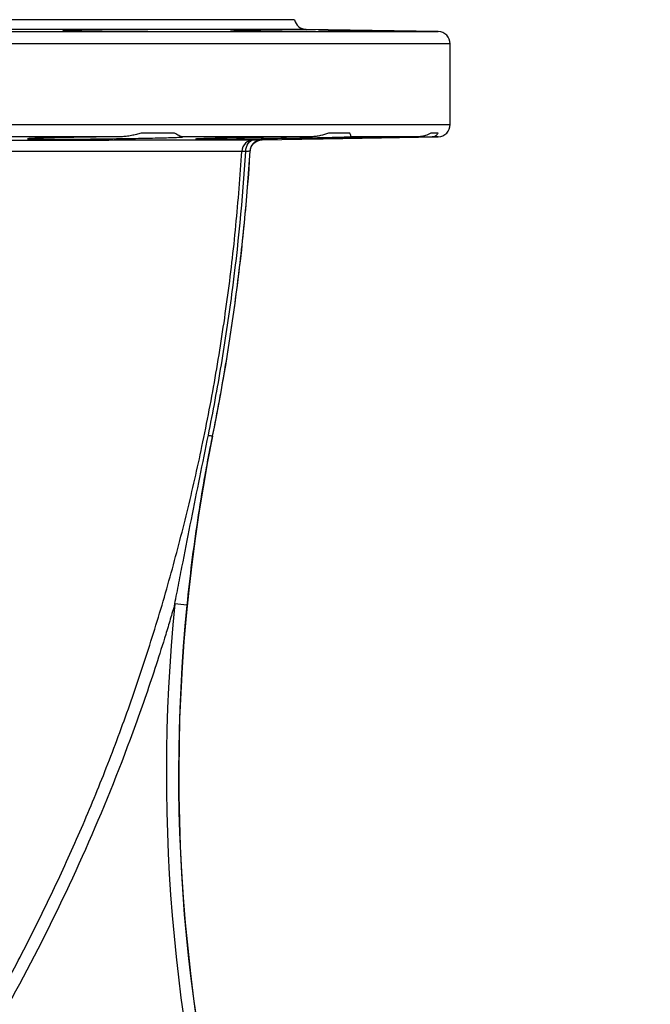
# Model space of a CAD drawing. Header units: millimetres. Extents: x 1055 to 2818, y 673 to 2898.
# Tile 44 of 44: x 2198 to 2457, y 2494 to 2898. Entities that reach past the tile are written whole.
import ezdxf

# ---------------------------------------------------------------- set-up
doc = ezdxf.new("R2010")
doc.units = ezdxf.units.MM

msp = doc.modelspace()

# ---------------------------------------------------------------- linework, layer by layer
at = {"color": 7, "linetype": 'Continuous', "lineweight": 25}
for p, q in [((2310.45, 2898.48), (1625.45, 2898.48)), ((2369.54, 2893.57), (2315.26, 2894.52)), ((2374.45, 2855.4), (2374.45, 2888.57)), ((2239.17, 2850.4), (2165.81, 2850.4)), ((2261.21, 2851.92), (2247.43, 2851.92)), ((2317.42, 2850.4), (2264.12, 2850.4)), ((2297.16, 2849.13), (2369.54, 2850.4)), ((2333.22, 2851.92), (2324.37, 2851.92)), ((2361.45, 2850.4), (2333.43, 2850.4)), ((2369.47, 2851.92), (2366.42, 2851.92)), ((2290.45, 2844.29), (2288.82, 2844.39)), ((2276.66, 2727.44), (2276.81, 2727.41)), ((2266.23, 2657.93), (2261.26, 2658.43))]:
    msp.add_line(p, q, dxfattribs=at)
at = {"color": 1, "linetype": 'Continuous', "lineweight": 25}
for p, q in [((1566.36, 2893.57), (2369.54, 2893.57)), ((2315.26, 2894.52), (1620.65, 2894.52)), ((2374.45, 2888.57), (1561.45, 2888.57)), ((1561.45, 2855.4), (2374.45, 2855.4)), ((2369.54, 2850.4), (2366.97, 2850.4))]:
    msp.add_line(p, q, dxfattribs=at)
at = {"color": 7, "linetype": 'Continuous', "lineweight": 25, "flags": 128}
msp.add_lwpolyline([(2290.45, 2844.29), (2290.52, 2845.23), (2290.72, 2846.12), (2291.03, 2846.95), (2291.43, 2847.67), (2291.92, 2848.26), (2292.48, 2848.7), (2293.09, 2848.98), (2293.72, 2849.08)], dxfattribs=at)
at = {"color": 7, "linetype": 'Continuous', "lineweight": 25}
for centre, radius, start, end in [((2315.34, 2899.51), 5, 191.9172, 269), ((2369.45, 2888.57), 5, 0, 89), ((2369.45, 2855.4), 5, 271, 0), ((2293.81, 2844.08), 5, 91.0356, 176.4653), ((2297.09, 2844.13), 5, 120.0217, 176.4097), ((1431.55, 2898.48), 862.4, 348.5586, 356.40768), ((2962.9, 2588.56), 700, 168.5586, 223.68195), ((2309.74, 2898.13), 173.87, 258.4914, 259.0303), ((2962.9, 2588.56), 705.11, 174.31322, 218.54522), ((2962.9, 2588.56), 700.11, 174.31322, 218.54522)]:
    msp.add_arc(centre, radius, start, end, dxfattribs=at)
at = {"color": 1, "linetype": 'Continuous', "lineweight": 25}
msp.add_arc((2297.09, 2844.13), 5, 91.0004, 120.0204, dxfattribs=at)
at = {"color": 7, "linetype": 'Continuous', "lineweight": 25}
for points, knots in [([(2215.32, 2894.25), (2215.31, 2894.25), (2215.25, 2894.23), (2215.65, 2894.2), (2216.53, 2894.15), (2217.9, 2894.1), (2219.69, 2894.05), (2221.85, 2894), (2224.32, 2893.95), (2227.03, 2893.9), (2229.9, 2893.86), (2232.86, 2893.82), (2235.81, 2893.79), (2238.67, 2893.76), (2241.37, 2893.74), (2243.82, 2893.74), (2245.96, 2893.73), (2247.72, 2893.74), (2249.06, 2893.76), (2249.92, 2893.78), (2250.29, 2893.8), (2250.23, 2893.82), (2250.21, 2893.82)], [0, 0, 0, 0, 0.018422, 0.07211, 0.125807, 0.179504, 0.233208, 0.286913, 0.34062, 0.394327, 0.448032, 0.501737, 0.555436, 0.609135, 0.662826, 0.716517, 0.770203, 0.823888, 0.877572, 0.931256, 0.984943, 1, 1, 1, 1]), ([(2284.19, 2894.31), (2284.18, 2894.31), (2284.12, 2894.3), (2284.52, 2894.27), (2285.4, 2894.24), (2286.77, 2894.19), (2288.56, 2894.14), (2290.72, 2894.09), (2293.19, 2894.04), (2295.9, 2893.99), (2298.77, 2893.94), (2301.72, 2893.89), (2304.67, 2893.85), (2307.54, 2893.81), (2310.24, 2893.78), (2312.69, 2893.76), (2314.83, 2893.74), (2316.59, 2893.73), (2317.93, 2893.73), (2318.79, 2893.74), (2319.16, 2893.75), (2319.1, 2893.77), (2319.08, 2893.77)], [0, 0, 0, 0, 0.018385, 0.072069, 0.125758, 0.179447, 0.233144, 0.286842, 0.340546, 0.394251, 0.447958, 0.501666, 0.55537, 0.609075, 0.662773, 0.716471, 0.770162, 0.823852, 0.877538, 0.931223, 0.984907, 1, 1, 1, 1]), ([(2320.4, 2894.34), (2320.38, 2894.34), (2320.32, 2894.34), (2320.73, 2894.32), (2321.61, 2894.3), (2322.98, 2894.27), (2324.77, 2894.23), (2326.92, 2894.19), (2329.4, 2894.14), (2332.1, 2894.09), (2334.98, 2894.04), (2337.93, 2893.98), (2340.88, 2893.93), (2343.75, 2893.89), (2346.44, 2893.85), (2348.9, 2893.81), (2351.03, 2893.78), (2352.8, 2893.76), (2354.14, 2893.74), (2354.99, 2893.73), (2355.37, 2893.73), (2355.3, 2893.74), (2355.29, 2893.74)], [0, 0, 0, 0, 0.01838, 0.072062, 0.125746, 0.179429, 0.233119, 0.286808, 0.340506, 0.394204, 0.447909, 0.501614, 0.555322, 0.609029, 0.662733, 0.716437, 0.770135, 0.823833, 0.877523, 0.931213, 0.984898, 1, 1, 1, 1]), ([(2194.33, 2849.04), (2201.75, 2849.05), (2208.78, 2849.05), (2218.74, 2849.05), (2221.96, 2849.05), (2226.65, 2849.05), (2228.18, 2849.05), (2231.19, 2849.05), (2232.68, 2849.05), (2240.03, 2849.06), (2245.6, 2849.06), (2253.46, 2849.07), (2256, 2849.07), (2259.69, 2849.07), (2260.89, 2849.08), (2262.67, 2849.08), (2263.26, 2849.08), (2264.13, 2849.08), (2264.42, 2849.08), (2264.99, 2849.08), (2265.27, 2849.08), (2266.12, 2849.08), (2266.64, 2849.08), (2267.66, 2849.08), (2268.16, 2849.08), (2269.62, 2849.08), (2270.56, 2849.08), (2273.32, 2849.08), (2275.04, 2849.08), (2279.89, 2849.08), (2282.68, 2849.08), (2287.38, 2849.08), (2289.29, 2849.08), (2291.11, 2849.08), (2291.44, 2849.08), (2292.06, 2849.08), (2292.33, 2849.08), (2293.08, 2849.08), (2293.45, 2849.08), (2293.72, 2849.08)], [0, 0, 0, 0, 0.125, 0.125, 0.1875, 0.1875, 0.21875, 0.21875, 0.25, 0.25, 0.375, 0.375, 0.4375, 0.4375, 0.46875, 0.46875, 0.484375, 0.484375, 0.492188, 0.492188, 0.5, 0.5, 0.515625, 0.515625, 0.53125, 0.53125, 0.5625, 0.5625, 0.625, 0.625, 0.75, 0.75, 0.875, 0.875, 0.90625, 0.90625, 0.9375, 0.9375, 1, 1, 1, 1]), ([(2239.17, 2850.4), (2237.47, 2850.38), (2234.06, 2850.35), (2228.79, 2850.28), (2223.57, 2850.21), (2218.53, 2850.12), (2213.89, 2850.04), (2209.78, 2849.94), (2206.34, 2849.85), (2203.63, 2849.75), (2201.77, 2849.67), (2200.77, 2849.58), (2200.69, 2849.51), (2201.51, 2849.45), (2203.23, 2849.41), (2205.46, 2849.38), (2207.84, 2849.37), (2210.54, 2849.36), (2214.17, 2849.37), (2218.83, 2849.4), (2223.9, 2849.44), (2229.21, 2849.5), (2234.62, 2849.56), (2239.99, 2849.64), (2245.14, 2849.73), (2249.95, 2849.82), (2254.26, 2849.92), (2257.97, 2850.01), (2260.98, 2850.1), (2263.11, 2850.19), (2264.24, 2850.25), (2264.38, 2850.27), (2264.4, 2850.27)], [0, 0, 0, 0, 0.033792, 0.067585, 0.102886, 0.138188, 0.173494, 0.208801, 0.244111, 0.279421, 0.314731, 0.350042, 0.385351, 0.420659, 0.455961, 0.491264, 0.513308, 0.535351, 0.570647, 0.605943, 0.641238, 0.676534, 0.711832, 0.747131, 0.782436, 0.81774, 0.85305, 0.888359, 0.92367, 0.958981, 0.99429, 1, 1, 1, 1]), ([(2247.43, 2851.92), (2246.79, 2851.71), (2246.13, 2851.52), (2244.8, 2851.16), (2244.13, 2851), (2242.75, 2850.73), (2242.05, 2850.62), (2240.63, 2850.45), (2239.91, 2850.4), (2239.17, 2850.4)], [0, 0, 0, 0, 0.25, 0.25, 0.5, 0.5, 0.75, 0.75, 1, 1, 1, 1]), ([(2264.12, 2850.4), (2263.96, 2850.4), (2263.79, 2850.45), (2263.39, 2850.62), (2263.17, 2850.73), (2262.44, 2851.14), (2261.86, 2851.5), (2261.21, 2851.92)], [0, 0, 0, 0, 0.25, 0.25, 0.5, 0.5, 1, 1, 1, 1]), ([(2264.75, 2850.33), (2264.75, 2850.33), (2264.93, 2850.36), (2264.52, 2850.38), (2264.12, 2850.4)], [0, 0, 0, 0, 0.0266111, 1, 1, 1, 1]), ([(2269.71, 2849.41), (2269.92, 2849.4), (2270.34, 2849.38), (2272.12, 2849.36), (2274.33, 2849.37), (2276.71, 2849.38), (2279.42, 2849.4), (2283.05, 2849.43), (2287.71, 2849.49), (2292.78, 2849.55), (2298.09, 2849.63), (2303.5, 2849.72), (2308.87, 2849.81), (2314.02, 2849.91), (2318.83, 2850), (2323.14, 2850.09), (2326.85, 2850.18), (2329.84, 2850.26), (2331.77, 2850.32), (2332.93, 2850.36), (2333.26, 2850.39), (2333.43, 2850.4)], [0, 0, 0, 0, 0.056984, 0.11396, 0.170935, 0.206504, 0.242074, 0.299053, 0.356033, 0.413012, 0.469991, 0.526977, 0.583964, 0.640958, 0.697952, 0.754949, 0.811946, 0.868941, 0.925935, 0.962968, 1, 1, 1, 1]), ([(2317.42, 2850.4), (2315.99, 2850.38), (2313.14, 2850.35), (2308.31, 2850.29), (2303.15, 2850.22), (2297.73, 2850.14), (2292.43, 2850.05), (2287.39, 2849.95), (2282.75, 2849.86), (2278.65, 2849.77), (2275.21, 2849.68), (2272.49, 2849.59), (2270.66, 2849.52), (2269.7, 2849.47), (2269.73, 2849.44), (2269.75, 2849.43)], [0, 0, 0, 0, 0.071908, 0.143816, 0.22465, 0.305484, 0.386328, 0.467173, 0.548026, 0.62888, 0.709736, 0.790592, 0.871442, 0.952292, 1, 1, 1, 1]), ([(2292.26, 2844.45), (2292.28, 2844.76), (2292.33, 2845.07), (2292.48, 2845.66), (2292.58, 2845.96), (2292.85, 2846.53), (2293, 2846.79), (2293.36, 2847.3), (2293.57, 2847.53), (2294.02, 2847.96), (2294.26, 2848.15), (2294.78, 2848.49), (2295.06, 2848.64), (2295.63, 2848.88), (2295.93, 2848.97), (2296.54, 2849.09), (2296.85, 2849.13), (2297.16, 2849.13)], [0, 0, 0, 0, 0.125, 0.125, 0.25, 0.25, 0.375, 0.375, 0.5, 0.5, 0.625, 0.625, 0.75, 0.75, 0.875, 0.875, 1, 1, 1, 1]), ([(2293.72, 2849.08), (2294.22, 2849.09), (2294.68, 2849.1), (2295.28, 2849.11), (2295.46, 2849.11), (2295.81, 2849.11), (2295.96, 2849.12), (2296.39, 2849.12), (2296.6, 2849.13), (2296.83, 2849.13), (2296.89, 2849.13), (2296.97, 2849.13), (2296.99, 2849.13), (2297, 2849.13)], [0, 0, 0, 0, 0.25, 0.25, 0.375, 0.375, 0.5, 0.5, 0.75, 0.75, 0.875, 0.875, 1, 1, 1, 1]), ([(2305.86, 2849.37), (2305.92, 2849.37), (2306.12, 2849.36), (2306.83, 2849.37), (2307.33, 2849.37), (2308.63, 2849.39), (2309.41, 2849.4), (2311.23, 2849.42), (2312.26, 2849.44), (2314.59, 2849.47), (2315.86, 2849.49), (2318.58, 2849.53), (2320.04, 2849.56), (2322.37, 2849.6), (2323.16, 2849.61), (2324.77, 2849.64), (2325.59, 2849.65), (2328.09, 2849.69), (2329.8, 2849.72), (2332.45, 2849.77), (2333.34, 2849.78), (2335.12, 2849.81), (2336.01, 2849.83), (2338.68, 2849.87), (2340.46, 2849.91), (2343.14, 2849.95), (2344.02, 2849.97), (2345.77, 2850), (2346.63, 2850.01), (2349.17, 2850.06), (2350.83, 2850.09), (2352.83, 2850.13), (2353.23, 2850.13), (2354.01, 2850.15), (2354.4, 2850.15), (2355.53, 2850.17), (2356.27, 2850.19), (2358.41, 2850.23), (2359.75, 2850.25), (2361.3, 2850.28), (2361.61, 2850.29), (2362.2, 2850.3), (2362.49, 2850.31), (2363.33, 2850.32), (2363.86, 2850.33), (2365.35, 2850.36), (2366.23, 2850.38), (2366.97, 2850.4)], [0, 0, 0, 0, 0.0625, 0.0625, 0.125, 0.125, 0.1875, 0.1875, 0.25, 0.25, 0.3125, 0.3125, 0.375, 0.375, 0.40625, 0.40625, 0.4375, 0.4375, 0.5, 0.5, 0.53125, 0.53125, 0.5625, 0.5625, 0.625, 0.625, 0.65625, 0.65625, 0.6875, 0.6875, 0.75, 0.75, 0.765625, 0.765625, 0.78125, 0.78125, 0.8125, 0.8125, 0.875, 0.875, 0.890625, 0.890625, 0.90625, 0.90625, 0.9375, 0.9375, 1, 1, 1, 1]), ([(2361.45, 2850.4), (2360.93, 2850.39), (2359.16, 2850.37), (2355.72, 2850.32), (2350.99, 2850.25), (2345.88, 2850.17), (2340.54, 2850.08), (2335.12, 2849.99), (2329.78, 2849.89), (2324.67, 2849.8), (2319.93, 2849.71), (2315.71, 2849.62), (2312.1, 2849.55), (2309.23, 2849.48), (2307.19, 2849.43), (2306.01, 2849.39), (2305.94, 2849.38), (2305.91, 2849.37)], [0, 0, 0, 0, 0.029693, 0.099944, 0.170195, 0.240455, 0.310714, 0.380983, 0.451252, 0.521528, 0.591803, 0.662078, 0.732353, 0.802621, 0.872889, 0.943145, 1, 1, 1, 1]), ([(2324.37, 2851.92), (2323.35, 2851.5), (2322.27, 2851.14), (2320.54, 2850.73), (2319.94, 2850.62), (2318.71, 2850.45), (2318.07, 2850.4), (2317.42, 2850.4)], [0, 0, 0, 0, 0.5, 0.5, 0.75, 0.75, 1, 1, 1, 1]), ([(2333.43, 2850.4), (2333.52, 2850.4), (2333.57, 2850.45), (2333.64, 2850.62), (2333.64, 2850.73), (2333.58, 2851.14), (2333.45, 2851.5), (2333.22, 2851.92)], [0, 0, 0, 0, 0.25, 0.25, 0.5, 0.5, 1, 1, 1, 1]), ([(2366.42, 2851.92), (2365.78, 2851.51), (2365.06, 2851.15), (2363.81, 2850.73), (2363.37, 2850.62), (2362.44, 2850.45), (2361.96, 2850.4), (2361.45, 2850.4)], [0, 0, 0, 0, 0.5, 0.5, 0.75, 0.75, 1, 1, 1, 1]), ([(2366.97, 2850.4), (2367.28, 2850.4), (2367.57, 2850.45), (2368.08, 2850.62), (2368.31, 2850.73), (2368.94, 2851.14), (2369.25, 2851.5), (2369.47, 2851.92)], [0, 0, 0, 0, 0.25, 0.25, 0.5, 0.5, 1, 1, 1, 1]), ([(2116.92, 2388.28), (2117.87, 2389.42), (2122.24, 2394.67), (2131.82, 2407.14), (2145.22, 2426), (2160.04, 2448.21), (2174.13, 2470.93), (2187.51, 2494.12), (2200.14, 2517.78), (2212, 2541.84), (2223.05, 2566.28), (2233.37, 2591.3), (2242.9, 2616.9), (2251.63, 2643.07), (2259.48, 2669.53), (2266.46, 2696.22), (2272.8, 2724.09), (2278.37, 2753.17), (2282.99, 2783.44), (2286.6, 2813.86), (2288.08, 2834.22), (2288.82, 2844.39)], [0, 0, 0, 0, 0.0089937, 0.0413613, 0.0952858, 0.1492251, 0.2031504, 0.2572915, 0.3114771, 0.365676, 0.4198583, 0.4739966, 0.5296823, 0.5854139, 0.6411642, 0.6969021, 0.7525933, 0.8144232, 0.8762943, 0.9381673, 1, 1, 1, 1]), ([(2288.82, 2844.39), (2288.3, 2844.39), (2287.32, 2844.39), (2284.47, 2844.38), (2282.59, 2844.37), (2277.94, 2844.36), (2275.17, 2844.36), (2271.14, 2844.35), (2270.31, 2844.34), (2268.58, 2844.34), (2267.69, 2844.34), (2265.85, 2844.33), (2264.91, 2844.33), (2263.46, 2844.33), (2262.97, 2844.32), (2262.2, 2844.31), (2261.95, 2844.3), (2261.42, 2844.28), (2261.14, 2844.27), (2260.59, 2844.27), (2260.31, 2844.27), (2259.75, 2844.27), (2258.91, 2844.28), (2258.05, 2844.28), (2256.32, 2844.29), (2255.15, 2844.3), (2251.56, 2844.31), (2249.08, 2844.32), (2241.4, 2844.34), (2235.94, 2844.36), (2228.72, 2844.37), (2227.25, 2844.37), (2225.02, 2844.37), (2224.28, 2844.37), (2222.77, 2844.37), (2222, 2844.37), (2219.69, 2844.36), (2218.12, 2844.36), (2214.92, 2844.36), (2213.3, 2844.36), (2205.1, 2844.36), (2198.19, 2844.35), (2190.94, 2844.35)], [0, 0, 0, 0, 0.125, 0.125, 0.25, 0.25, 0.375, 0.375, 0.40625, 0.40625, 0.4375, 0.4375, 0.46875, 0.46875, 0.484375, 0.484375, 0.492188, 0.492188, 0.5, 0.5, 0.507813, 0.507813, 0.515625, 0.53125, 0.53125, 0.5625, 0.5625, 0.625, 0.625, 0.75, 0.75, 0.78125, 0.78125, 0.796875, 0.796875, 0.8125, 0.8125, 0.84375, 0.84375, 0.875, 0.875, 1, 1, 1, 1]), ([(2275.05, 2727.76), (2277.01, 2737.37), (2278.79, 2747.02), (2281.22, 2761.52), (2281.98, 2766.36), (2283.43, 2776.06), (2284.12, 2780.92), (2287.32, 2805.21), (2289.22, 2824.72), (2290.45, 2844.29)], [0, 0, 0, 0, 0.25, 0.25, 0.375, 0.375, 0.5, 0.5, 1, 1, 1, 1]), ([(2292.1, 2844.45), (2291.48, 2834.62), (2290.69, 2824.8), (2288.79, 2805.21), (2287.67, 2795.44), (2285.09, 2775.93), (2283.64, 2766.2), (2280.4, 2746.78), (2278.61, 2737.1), (2276.66, 2727.44)], [0, 0, 0, 0, 0.25, 0.25, 0.5, 0.5, 0.75, 0.75, 1, 1, 1, 1]), ([(2292.1, 2844.45), (2292.09, 2844.45), (2292.05, 2844.44), (2291.9, 2844.43), (2291.79, 2844.42), (2291.51, 2844.39), (2291.33, 2844.38), (2290.93, 2844.34), (2290.7, 2844.32), (2290.45, 2844.29)], [0, 0, 0, 0, 0.25, 0.25, 0.5, 0.5, 0.75, 0.75, 1, 1, 1, 1]), ([(2261.26, 2658.43), (2261.82, 2661.32), (2262.38, 2664.21), (2263.51, 2669.99), (2264.08, 2672.88), (2265.79, 2681.55), (2266.93, 2687.33), (2269.23, 2698.89), (2270.39, 2704.66), (2272.71, 2716.21), (2273.88, 2721.99), (2275.05, 2727.76)], [0, 0, 0, 0, 0.125, 0.125, 0.25, 0.25, 0.5, 0.5, 0.75, 0.75, 1, 1, 1, 1]), ([(2276.66, 2727.44), (2276.07, 2724.57), (2275.51, 2721.69), (2274.42, 2715.93), (2273.9, 2713.05), (2272.38, 2704.39), (2271.44, 2698.6), (2269.71, 2687.02), (2268.91, 2681.22), (2267.47, 2669.6), (2266.82, 2663.77), (2266.23, 2657.93)], [0, 0, 0, 0, 0.125, 0.125, 0.25, 0.25, 0.5, 0.5, 0.75, 0.75, 1, 1, 1, 1]), ([(2261.26, 2658.43), (2260.65, 2656.33), (2260.03, 2654.24), (2258.79, 2650.06), (2258.16, 2647.97), (2256.25, 2641.73), (2254.94, 2637.58), (2250.91, 2625.17), (2248.08, 2616.96), (2239.22, 2592.51), (2232.79, 2576.43), (2218.9, 2544.73), (2211.44, 2529.1), (2195.52, 2498.28), (2187.06, 2483.09), (2173.62, 2460.64), (2169.01, 2453.21), (2161.9, 2442.15), (2159.5, 2438.47), (2154.64, 2431.17), (2152.18, 2427.53), (2139.75, 2409.47), (2129.34, 2395.36), (2115.75, 2378.16), (2113.01, 2374.74), (2107.45, 2367.94), (2104.65, 2364.56), (2100.39, 2359.53), (2098.96, 2357.87), (2096.82, 2355.37), (2096.11, 2354.53), (2094.68, 2352.86), (2093.96, 2352.03), (2092.87, 2350.8), (2092.5, 2350.39), (2091.76, 2349.57), (2091.39, 2349.16), (2090.28, 2347.95), (2089.53, 2347.14), (2088.46, 2345.88), (2088.12, 2345.46), (2087.44, 2344.6), (2087.11, 2344.16), (2086.13, 2342.84), (2085.5, 2341.94), (2084.23, 2340.14), (2083.59, 2339.25), (2082.3, 2337.47), (2081.65, 2336.59), (2079.7, 2333.93), (2078.41, 2332.16), (2074.52, 2326.85), (2071.92, 2323.31), (2064.06, 2312.74), (2058.77, 2305.74), (2053.37, 2298.82)], [0, 0, 0, 0, 0.015625, 0.015625, 0.03125, 0.03125, 0.0625, 0.0625, 0.125, 0.125, 0.25, 0.25, 0.375, 0.375, 0.5, 0.5, 0.5625, 0.5625, 0.59375, 0.59375, 0.625, 0.625, 0.75, 0.75, 0.78125, 0.78125, 0.8125, 0.8125, 0.828125, 0.828125, 0.835937, 0.835937, 0.84375, 0.84375, 0.847656, 0.847656, 0.851562, 0.851562, 0.859375, 0.859375, 0.863281, 0.863281, 0.867187, 0.867187, 0.875, 0.875, 0.882812, 0.882812, 0.890625, 0.890625, 0.90625, 0.90625, 0.9375, 0.9375, 1, 1, 1, 1])]:
    msp.add_open_spline(points, degree=3, knots=knots, dxfattribs=at)
for points in [[(2297, 2849.13), (2297.05, 2849.13), (2297.11, 2849.13), (2297.16, 2849.13)], [(2292.26, 2844.45), (2292.2, 2844.45), (2292.15, 2844.45), (2292.1, 2844.45)]]:
    msp.add_open_spline(points, degree=3, dxfattribs=at)

doc.saveas('drawing.dxf')
